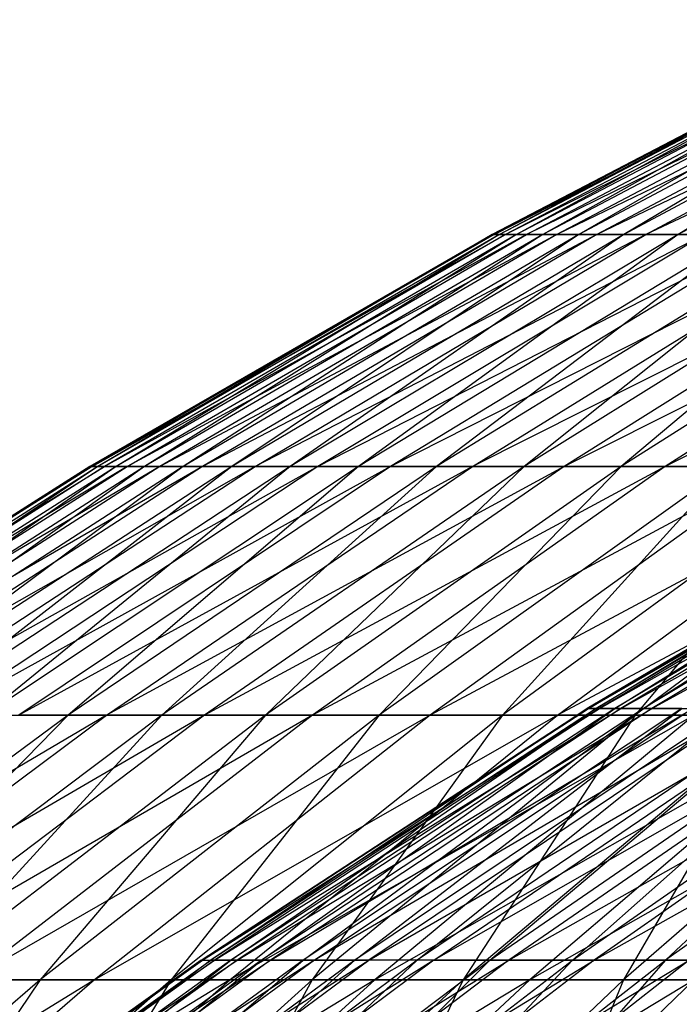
# Model space of a CAD drawing. Extents: x -125 to 125, y -143 to 0.
# Tile 236 of 256: x -31.45 to -27.88, y -34.46 to -29.13. Entities that reach past the tile are written whole.
import ezdxf

# ---------------------------------------------------------------- set-up
doc = ezdxf.new("R2010")
doc.units = 0
doc.header["$LTSCALE"] = 25.4
doc.layers.get('0').update_dxf_attribs({"linetype": 'CONTINUOUS'})

# ---------------------------------------------------------------- blocks, each defined once
blk = doc.blocks.new('NL2500027000_STL_3')
at = {"color": 0}
for p, q in [((-26.6639, -29.1279, 0.3243), (-28.8913, -30.2918, 0.3514)), ((-26.6639, -29.1279, 0.3243), (-28.8913, -30.2918, 0.3514)), ((-26.6539, -29.1279, -0.8001), (-28.8913, -30.2918, 0.3514)), ((-26.6539, -29.1279, -0.8001), (-28.8913, -30.2918, 0.3514)), ((-28.8804, -30.2918, -0.8669), (-26.5964, -29.1279, -1.923)), ((-26.6539, -29.1279, -0.8001), (-28.8804, -30.2918, -0.8669)), ((-26.6539, -29.1279, -0.8001), (-28.8804, -30.2918, -0.8669)), ((-28.8804, -30.2918, -0.8669), (-26.5964, -29.1279, -1.923)), ((-26.6265, -29.1279, 1.4481), (-28.8508, -30.2918, 1.569)), ((-26.6265, -29.1279, 1.4481), (-28.8508, -30.2918, 1.569)), ((-26.6639, -29.1279, 0.3243), (-28.8508, -30.2918, 1.569)), ((-26.6639, -29.1279, 0.3243), (-28.8508, -30.2918, 1.569)), ((-26.5964, -29.1279, -1.923), (-28.8182, -30.2918, -2.0836)), ((-26.4917, -29.1279, -3.0425), (-28.8182, -30.2918, -2.0836)), ((-26.5964, -29.1279, -1.923), (-28.8182, -30.2918, -2.0836)), ((-26.4917, -29.1279, -3.0425), (-28.8182, -30.2918, -2.0836)), ((-26.5418, -29.1279, 2.5692), (-28.759, -30.2918, 2.7839)), ((-26.5418, -29.1279, 2.5692), (-28.759, -30.2918, 2.7839)), ((-26.6265, -29.1279, 1.4481), (-28.759, -30.2918, 2.7839)), ((-26.6265, -29.1279, 1.4481), (-28.759, -30.2918, 2.7839)), ((-26.3399, -29.1279, -4.1566), (-28.7048, -30.2918, -3.2966)), ((-28.7048, -30.2918, -3.2966), (-26.4917, -29.1279, -3.0425)), ((-26.3399, -29.1279, -4.1566), (-28.7048, -30.2918, -3.2966)), ((-28.7048, -30.2918, -3.2966), (-26.4917, -29.1279, -3.0425)), ((-26.4099, -29.1279, 3.6859), (-28.6161, -30.2918, 3.9938)), ((-26.4099, -29.1279, 3.6859), (-28.6161, -30.2918, 3.9938)), ((-26.5418, -29.1279, 2.5692), (-28.6161, -30.2918, 3.9938)), ((-26.5418, -29.1279, 2.5692), (-28.6161, -30.2918, 3.9938)), ((-26.3399, -29.1279, -4.1566), (-28.5403, -30.2918, -4.5038)), ((-26.1413, -29.1279, -5.2633), (-28.5403, -30.2918, -4.5038)), ((-26.3399, -29.1279, -4.1566), (-28.5403, -30.2918, -4.5038)), ((-26.1413, -29.1279, -5.2633), (-28.5403, -30.2918, -4.5038)), ((-26.231, -29.1279, 4.7959), (-28.4223, -30.2918, 5.1966)), ((-26.231, -29.1279, 4.7959), (-28.4223, -30.2918, 5.1966)), ((-26.4099, -29.1279, 3.6859), (-28.4223, -30.2918, 5.1966)), ((-26.4099, -29.1279, 3.6859), (-28.4223, -30.2918, 5.1966)), ((-26.1413, -29.1279, -5.2633), (-28.325, -30.2918, -5.703)), ((-25.8962, -29.1279, -6.3606), (-28.325, -30.2918, -5.703)), ((-26.1413, -29.1279, -5.2633), (-28.325, -30.2918, -5.703)), ((-25.8962, -29.1279, -6.3606), (-28.325, -30.2918, -5.703)), ((-26.0055, -29.1279, 5.8975), (-28.1779, -30.2918, 6.3901)), ((-26.0055, -29.1279, 5.8975), (-28.1779, -30.2918, 6.3901)), ((-26.231, -29.1279, 4.7959), (-28.1779, -30.2918, 6.3901)), ((-26.231, -29.1279, 4.7959), (-28.1779, -30.2918, 6.3901)), ((-25.605, -29.1279, -7.4467), (-28.0594, -30.2918, -6.892)), ((-28.0594, -30.2918, -6.892), (-25.8962, -29.1279, -6.3606)), ((-25.605, -29.1279, -7.4467), (-28.0594, -30.2918, -6.892)), ((-28.0594, -30.2918, -6.892), (-25.8962, -29.1279, -6.3606)), ((-25.7338, -29.1279, 6.9886), (-27.8835, -30.2918, 7.5724)), ((-25.7338, -29.1279, 6.9886), (-27.8835, -30.2918, 7.5724)), ((-26.0055, -29.1279, 5.8975), (-27.8835, -30.2918, 7.5724)), ((-26.0055, -29.1279, 5.8975), (-27.8835, -30.2918, 7.5724)), ((-28.8913, -30.2918, 0.3514), (-31.068, -31.548, 0.3778)), ((-28.8913, -30.2918, 0.3514), (-31.068, -31.548, 0.3778)), ((-28.8804, -30.2918, -0.8669), (-31.068, -31.548, 0.3778)), ((-28.8804, -30.2918, -0.8669), (-31.068, -31.548, 0.3778)), ((-31.0563, -31.548, -0.9322), (-28.8182, -30.2918, -2.0836)), ((-28.8804, -30.2918, -0.8669), (-31.0563, -31.548, -0.9322)), ((-28.8804, -30.2918, -0.8669), (-31.0563, -31.548, -0.9322)), ((-31.0563, -31.548, -0.9322), (-28.8182, -30.2918, -2.0836)), ((-28.8508, -30.2918, 1.569), (-31.0245, -31.548, 1.6872)), ((-28.8508, -30.2918, 1.569), (-31.0245, -31.548, 1.6872)), ((-28.8913, -30.2918, 0.3514), (-31.0245, -31.548, 1.6872)), ((-28.8913, -30.2918, 0.3514), (-31.0245, -31.548, 1.6872)), ((-28.8182, -30.2918, -2.0836), (-30.9894, -31.548, -2.2406)), ((-28.7048, -30.2918, -3.2966), (-30.9894, -31.548, -2.2406)), ((-28.8182, -30.2918, -2.0836), (-30.9894, -31.548, -2.2406)), ((-28.7048, -30.2918, -3.2966), (-30.9894, -31.548, -2.2406)), ((-28.759, -30.2918, 2.7839), (-30.9257, -31.548, 2.9936)), ((-28.759, -30.2918, 2.7839), (-30.9257, -31.548, 2.9936)), ((-28.8508, -30.2918, 1.569), (-30.9257, -31.548, 2.9936)), ((-28.8508, -30.2918, 1.569), (-30.9257, -31.548, 2.9936)), ((-28.5403, -30.2918, -4.5038), (-30.8674, -31.548, -3.545)), ((-30.8674, -31.548, -3.545), (-28.7048, -30.2918, -3.2966)), ((-28.5403, -30.2918, -4.5038), (-30.8674, -31.548, -3.545)), ((-30.8674, -31.548, -3.545), (-28.7048, -30.2918, -3.2966)), ((-28.6161, -30.2918, 3.9938), (-30.7721, -31.548, 4.2947)), ((-28.6161, -30.2918, 3.9938), (-30.7721, -31.548, 4.2947)), ((-28.759, -30.2918, 2.7839), (-30.7721, -31.548, 4.2947)), ((-28.759, -30.2918, 2.7839), (-30.7721, -31.548, 4.2947)), ((-28.5403, -30.2918, -4.5038), (-30.6905, -31.548, -4.8431)), ((-28.325, -30.2918, -5.703), (-30.6905, -31.548, -4.8431)), ((-28.5403, -30.2918, -4.5038), (-30.6905, -31.548, -4.8431)), ((-28.325, -30.2918, -5.703), (-30.6905, -31.548, -4.8431)), ((-28.4223, -30.2918, 5.1966), (-30.5637, -31.548, 5.5881)), ((-28.4223, -30.2918, 5.1966), (-30.5637, -31.548, 5.5881)), ((-28.6161, -30.2918, 3.9938), (-30.5637, -31.548, 5.5881)), ((-28.6161, -30.2918, 3.9938), (-30.5637, -31.548, 5.5881)), ((-28.325, -30.2918, -5.703), (-30.4591, -31.548, -6.1326)), ((-28.0594, -30.2918, -6.892), (-30.4591, -31.548, -6.1326)), ((-28.325, -30.2918, -5.703), (-30.4591, -31.548, -6.1326)), ((-28.0594, -30.2918, -6.892), (-30.4591, -31.548, -6.1326)), ((-28.1779, -30.2918, 6.3901), (-30.3009, -31.548, 6.8716)), ((-28.1779, -30.2918, 6.3901), (-30.3009, -31.548, 6.8716)), ((-28.4223, -30.2918, 5.1966), (-30.3009, -31.548, 6.8716)), ((-28.4223, -30.2918, 5.1966), (-30.3009, -31.548, 6.8716)), ((-27.7439, -30.2918, -8.0687), (-30.1735, -31.548, -7.4112)), ((-30.1735, -31.548, -7.4112), (-28.0594, -30.2918, -6.892)), ((-27.7439, -30.2918, -8.0687), (-30.1735, -31.548, -7.4112)), ((-30.1735, -31.548, -7.4112), (-28.0594, -30.2918, -6.892)), ((-27.8835, -30.2918, 7.5724), (-29.9843, -31.548, 8.1429)), ((-27.8835, -30.2918, 7.5724), (-29.9843, -31.548, 8.1429)), ((-28.1779, -30.2918, 6.3901), (-29.9843, -31.548, 8.1429)), ((-28.1779, -30.2918, 6.3901), (-29.9843, -31.548, 8.1429)), ((-27.7439, -30.2918, -8.0687), (-29.8342, -31.548, -8.6767)), ((-27.3791, -30.2918, -9.2312), (-29.8342, -31.548, -8.6767)), ((-27.7439, -30.2918, -8.0687), (-29.8342, -31.548, -8.6767)), ((-27.3791, -30.2918, -9.2312), (-29.8342, -31.548, -8.6767)), ((-27.5395, -30.2918, 8.7411), (-29.6144, -31.548, 9.3997)), ((-27.5395, -30.2918, 8.7411), (-29.6144, -31.548, 9.3997)), ((-27.8835, -30.2918, 7.5724), (-29.6144, -31.548, 9.3997)), ((-27.8835, -30.2918, 7.5724), (-29.6144, -31.548, 9.3997)), ((-27.3791, -30.2918, -9.2312), (-29.4419, -31.548, -9.9266)), ((-26.9656, -30.2918, -10.3772), (-29.4419, -31.548, -9.9266)), ((-27.3791, -30.2918, -9.2312), (-29.4419, -31.548, -9.9266)), ((-26.9656, -30.2918, -10.3772), (-29.4419, -31.548, -9.9266)), ((-27.1465, -30.2918, 9.8943), (-29.1918, -31.548, 10.6397)), ((-27.1465, -30.2918, 9.8943), (-29.1918, -31.548, 10.6397)), ((-27.5395, -30.2918, 8.7411), (-29.1918, -31.548, 10.6397)), ((-27.5395, -30.2918, 8.7411), (-29.1918, -31.548, 10.6397)), ((-26.5042, -30.2918, -11.5047), (-28.9973, -31.548, -11.159)), ((-28.9973, -31.548, -11.159), (-26.9656, -30.2918, -10.3772)), ((-26.5042, -30.2918, -11.5047), (-28.9973, -31.548, -11.159)), ((-28.9973, -31.548, -11.159), (-26.9656, -30.2918, -10.3772)), ((-28.8913, -30.2918, 0.3514), (-28.8508, -30.2918, 1.569)), ((-28.8804, -30.2918, -0.8669), (-28.8913, -30.2918, 0.3514)), ((-28.8913, -30.2918, 0.3514), (-28.8508, -30.2918, 1.569)), ((-28.8804, -30.2918, -0.8669), (-28.8913, -30.2918, 0.3514)), ((-28.8182, -30.2918, -2.0836), (-28.8804, -30.2918, -0.8669)), ((-28.8182, -30.2918, -2.0836), (-28.8804, -30.2918, -0.8669)), ((-28.8508, -30.2918, 1.569), (-28.759, -30.2918, 2.7839)), ((-28.8508, -30.2918, 1.569), (-28.759, -30.2918, 2.7839)), ((-28.7048, -30.2918, -3.2966), (-28.8182, -30.2918, -2.0836)), ((-28.7048, -30.2918, -3.2966), (-28.8182, -30.2918, -2.0836)), ((-28.759, -30.2918, 2.7839), (-28.6161, -30.2918, 3.9938)), ((-28.759, -30.2918, 2.7839), (-28.6161, -30.2918, 3.9938)), ((-26.7053, -30.2918, 11.0299), (-28.7173, -31.548, 11.8609)), ((-26.7053, -30.2918, 11.0299), (-28.7173, -31.548, 11.8609)), ((-27.1465, -30.2918, 9.8943), (-28.7173, -31.548, 11.8609)), ((-27.1465, -30.2918, 9.8943), (-28.7173, -31.548, 11.8609)), ((-28.5403, -30.2918, -4.5038), (-28.7048, -30.2918, -3.2966)), ((-28.5403, -30.2918, -4.5038), (-28.7048, -30.2918, -3.2966)), ((-28.6161, -30.2918, 3.9938), (-28.4223, -30.2918, 5.1966)), ((-28.6161, -30.2918, 3.9938), (-28.4223, -30.2918, 5.1966)), ((-28.325, -30.2918, -5.703), (-28.5403, -30.2918, -4.5038)), ((-28.325, -30.2918, -5.703), (-28.5403, -30.2918, -4.5038)), ((-26.5042, -30.2918, -11.5047), (-28.501, -31.548, -12.3715)), ((-25.9956, -30.2918, -12.6118), (-28.501, -31.548, -12.3715)), ((-26.5042, -30.2918, -11.5047), (-28.501, -31.548, -12.3715)), ((-25.9956, -30.2918, -12.6118), (-28.501, -31.548, -12.3715)), ((-28.4223, -30.2918, 5.1966), (-28.1779, -30.2918, 6.3901)), ((-28.4223, -30.2918, 5.1966), (-28.1779, -30.2918, 6.3901)), ((-28.0594, -30.2918, -6.892), (-28.325, -30.2918, -5.703)), ((-28.0594, -30.2918, -6.892), (-28.325, -30.2918, -5.703)), ((-26.2166, -30.2918, 12.1459), (-28.1917, -31.548, 13.061)), ((-26.2166, -30.2918, 12.1459), (-28.1917, -31.548, 13.061)), ((-26.7053, -30.2918, 11.0299), (-28.1917, -31.548, 13.061)), ((-26.7053, -30.2918, 11.0299), (-28.1917, -31.548, 13.061)), ((-28.1779, -30.2918, 6.3901), (-27.8835, -30.2918, 7.5724)), ((-28.1779, -30.2918, 6.3901), (-27.8835, -30.2918, 7.5724)), ((-27.7439, -30.2918, -8.0687), (-28.0594, -30.2918, -6.892)), ((-27.7439, -30.2918, -8.0687), (-28.0594, -30.2918, -6.892)), ((-25.9956, -30.2918, -12.6118), (-27.9542, -31.548, -13.562)), ((-25.4409, -30.2918, -13.6965), (-27.9542, -31.548, -13.562)), ((-25.9956, -30.2918, -12.6118), (-27.9542, -31.548, -13.562)), ((-25.4409, -30.2918, -13.6965), (-27.9542, -31.548, -13.562)), ((-27.8835, -30.2918, 7.5724), (-27.5395, -30.2918, 8.7411)), ((-27.8835, -30.2918, 7.5724), (-27.5395, -30.2918, 8.7411)), ((-31.068, -31.548, 0.3778), (-33.1902, -32.8942, 0.4037)), ((-31.068, -31.548, 0.3778), (-33.1902, -32.8942, 0.4037)), ((-31.0563, -31.548, -0.9322), (-33.1902, -32.8942, 0.4037)), ((-31.0563, -31.548, -0.9322), (-33.1902, -32.8942, 0.4037)), ((-33.1777, -32.8942, -0.9959), (-30.9894, -31.548, -2.2406)), ((-31.0563, -31.548, -0.9322), (-33.1777, -32.8942, -0.9959)), ((-31.0563, -31.548, -0.9322), (-33.1777, -32.8942, -0.9959)), ((-33.1777, -32.8942, -0.9959), (-30.9894, -31.548, -2.2406)), ((-31.0245, -31.548, 1.6872), (-33.1437, -32.8942, 1.8025)), ((-31.0245, -31.548, 1.6872), (-33.1437, -32.8942, 1.8025)), ((-31.068, -31.548, 0.3778), (-33.1437, -32.8942, 1.8025)), ((-31.068, -31.548, 0.3778), (-33.1437, -32.8942, 1.8025)), ((-30.9894, -31.548, -2.2406), (-33.1062, -32.8942, -2.3937)), ((-30.8674, -31.548, -3.545), (-33.1062, -32.8942, -2.3937)), ((-30.9894, -31.548, -2.2406), (-33.1062, -32.8942, -2.3937)), ((-30.8674, -31.548, -3.545), (-33.1062, -32.8942, -2.3937)), ((-30.9257, -31.548, 2.9936), (-33.0382, -32.8942, 3.1981)), ((-30.9257, -31.548, 2.9936), (-33.0382, -32.8942, 3.1981)), ((-31.0245, -31.548, 1.6872), (-33.0382, -32.8942, 3.1981)), ((-31.0245, -31.548, 1.6872), (-33.0382, -32.8942, 3.1981)), ((-30.6905, -31.548, -4.8431), (-32.9759, -32.8942, -3.7872)), ((-32.9759, -32.8942, -3.7872), (-30.8674, -31.548, -3.545)), ((-30.6905, -31.548, -4.8431), (-32.9759, -32.8942, -3.7872)), ((-32.9759, -32.8942, -3.7872), (-30.8674, -31.548, -3.545)), ((-30.7721, -31.548, 4.2947), (-32.874, -32.8942, 4.588)), ((-30.7721, -31.548, 4.2947), (-32.874, -32.8942, 4.588)), ((-30.9257, -31.548, 2.9936), (-32.874, -32.8942, 4.588)), ((-30.9257, -31.548, 2.9936), (-32.874, -32.8942, 4.588)), ((-30.6905, -31.548, -4.8431), (-32.7869, -32.8942, -5.174)), ((-30.4591, -31.548, -6.1326), (-32.7869, -32.8942, -5.174)), ((-30.6905, -31.548, -4.8431), (-32.7869, -32.8942, -5.174)), ((-30.4591, -31.548, -6.1326), (-32.7869, -32.8942, -5.174)), ((-30.5637, -31.548, 5.5881), (-32.6514, -32.8942, 5.9698)), ((-30.5637, -31.548, 5.5881), (-32.6514, -32.8942, 5.9698)), ((-30.7721, -31.548, 4.2947), (-32.6514, -32.8942, 5.9698)), ((-30.7721, -31.548, 4.2947), (-32.6514, -32.8942, 5.9698)), ((-30.4591, -31.548, -6.1326), (-32.5397, -32.8942, -6.5515)), ((-30.1735, -31.548, -7.4112), (-32.5397, -32.8942, -6.5515)), ((-30.4591, -31.548, -6.1326), (-32.5397, -32.8942, -6.5515)), ((-30.1735, -31.548, -7.4112), (-32.5397, -32.8942, -6.5515)), ((-30.3009, -31.548, 6.8716), (-32.3707, -32.8942, 7.341)), ((-30.3009, -31.548, 6.8716), (-32.3707, -32.8942, 7.341)), ((-30.5637, -31.548, 5.5881), (-32.3707, -32.8942, 7.341)), ((-30.5637, -31.548, 5.5881), (-32.3707, -32.8942, 7.341)), ((-29.8342, -31.548, -8.6767), (-32.2345, -32.8942, -7.9175)), ((-32.2345, -32.8942, -7.9175), (-30.1735, -31.548, -7.4112)), ((-29.8342, -31.548, -8.6767), (-32.2345, -32.8942, -7.9175)), ((-32.2345, -32.8942, -7.9175), (-30.1735, -31.548, -7.4112)), ((-29.9843, -31.548, 8.1429), (-32.0325, -32.8942, 8.6991)), ((-29.9843, -31.548, 8.1429), (-32.0325, -32.8942, 8.6991)), ((-30.3009, -31.548, 6.8716), (-32.0325, -32.8942, 8.6991)), ((-30.3009, -31.548, 6.8716), (-32.0325, -32.8942, 8.6991)), ((-29.8342, -31.548, -8.6767), (-31.8721, -32.8942, -9.2693)), ((-29.4419, -31.548, -9.9266), (-31.8721, -32.8942, -9.2693)), ((-29.8342, -31.548, -8.6767), (-31.8721, -32.8942, -9.2693)), ((-29.4419, -31.548, -9.9266), (-31.8721, -32.8942, -9.2693)), ((-29.6144, -31.548, 9.3997), (-31.6373, -32.8942, 10.0417)), ((-29.6144, -31.548, 9.3997), (-31.6373, -32.8942, 10.0417)), ((-29.9843, -31.548, 8.1429), (-31.6373, -32.8942, 10.0417)), ((-29.9843, -31.548, 8.1429), (-31.6373, -32.8942, 10.0417)), ((-29.4419, -31.548, -9.9266), (-31.453, -32.8942, -10.6047)), ((-28.9973, -31.548, -11.159), (-31.453, -32.8942, -10.6047)), ((-29.4419, -31.548, -9.9266), (-31.453, -32.8942, -10.6047)), ((-28.9973, -31.548, -11.159), (-31.453, -32.8942, -10.6047)), ((-29.1918, -31.548, 10.6397), (-31.1858, -32.8942, 11.3665)), ((-29.1918, -31.548, 10.6397), (-31.1858, -32.8942, 11.3665)), ((-29.6144, -31.548, 9.3997), (-31.1858, -32.8942, 11.3665)), ((-29.6144, -31.548, 9.3997), (-31.1858, -32.8942, 11.3665)), ((-31.068, -31.548, 0.3778), (-31.0245, -31.548, 1.6872)), ((-31.0563, -31.548, -0.9322), (-31.068, -31.548, 0.3778)), ((-31.068, -31.548, 0.3778), (-31.0245, -31.548, 1.6872)), ((-31.0563, -31.548, -0.9322), (-31.068, -31.548, 0.3778)), ((-30.9894, -31.548, -2.2406), (-31.0563, -31.548, -0.9322)), ((-30.9894, -31.548, -2.2406), (-31.0563, -31.548, -0.9322)), ((-31.0245, -31.548, 1.6872), (-30.9257, -31.548, 2.9936)), ((-31.0245, -31.548, 1.6872), (-30.9257, -31.548, 2.9936)), ((-30.8674, -31.548, -3.545), (-30.9894, -31.548, -2.2406)), ((-30.8674, -31.548, -3.545), (-30.9894, -31.548, -2.2406)), ((-28.501, -31.548, -12.3715), (-30.978, -32.8942, -11.9212)), ((-30.978, -32.8942, -11.9212), (-28.9973, -31.548, -11.159)), ((-28.501, -31.548, -12.3715), (-30.978, -32.8942, -11.9212)), ((-30.978, -32.8942, -11.9212), (-28.9973, -31.548, -11.159)), ((-30.9257, -31.548, 2.9936), (-30.7721, -31.548, 4.2947)), ((-30.9257, -31.548, 2.9936), (-30.7721, -31.548, 4.2947)), ((-30.6905, -31.548, -4.8431), (-30.8674, -31.548, -3.545)), ((-30.6905, -31.548, -4.8431), (-30.8674, -31.548, -3.545)), ((-30.7721, -31.548, 4.2947), (-30.5637, -31.548, 5.5881)), ((-30.7721, -31.548, 4.2947), (-30.5637, -31.548, 5.5881)), ((-30.4591, -31.548, -6.1326), (-30.6905, -31.548, -4.8431)), ((-30.4591, -31.548, -6.1326), (-30.6905, -31.548, -4.8431)), ((-28.7173, -31.548, 11.8609), (-30.6789, -32.8942, 12.6711)), ((-28.7173, -31.548, 11.8609), (-30.6789, -32.8942, 12.6711)), ((-29.1918, -31.548, 10.6397), (-30.6789, -32.8942, 12.6711)), ((-29.1918, -31.548, 10.6397), (-30.6789, -32.8942, 12.6711)), ((-30.5637, -31.548, 5.5881), (-30.3009, -31.548, 6.8716)), ((-30.5637, -31.548, 5.5881), (-30.3009, -31.548, 6.8716)), ((-30.1735, -31.548, -7.4112), (-30.4591, -31.548, -6.1326)), ((-30.1735, -31.548, -7.4112), (-30.4591, -31.548, -6.1326)), ((-28.501, -31.548, -12.3715), (-30.4479, -32.8942, -13.2166)), ((-27.9542, -31.548, -13.562), (-30.4479, -32.8942, -13.2166)), ((-28.501, -31.548, -12.3715), (-30.4479, -32.8942, -13.2166)), ((-27.9542, -31.548, -13.562), (-30.4479, -32.8942, -13.2166)), ((-30.3009, -31.548, 6.8716), (-29.9843, -31.548, 8.1429)), ((-30.3009, -31.548, 6.8716), (-29.9843, -31.548, 8.1429)), ((-29.8342, -31.548, -8.6767), (-30.1735, -31.548, -7.4112)), ((-29.8342, -31.548, -8.6767), (-30.1735, -31.548, -7.4112)), ((-28.1917, -31.548, 13.061), (-30.1175, -32.8942, 13.9531)), ((-28.1917, -31.548, 13.061), (-30.1175, -32.8942, 13.9531)), ((-28.7173, -31.548, 11.8609), (-30.1175, -32.8942, 13.9531)), ((-28.7173, -31.548, 11.8609), (-30.1175, -32.8942, 13.9531)), ((-29.9843, -31.548, 8.1429), (-29.6144, -31.548, 9.3997)), ((-29.9843, -31.548, 8.1429), (-29.6144, -31.548, 9.3997)), ((-27.9542, -31.548, -13.562), (-29.8637, -32.8942, -14.4884)), ((-27.3576, -31.548, -14.7284), (-29.8637, -32.8942, -14.4884)), ((-27.9542, -31.548, -13.562), (-29.8637, -32.8942, -14.4884)), ((-27.3576, -31.548, -14.7284), (-29.8637, -32.8942, -14.4884)), ((-29.4419, -31.548, -9.9266), (-29.8342, -31.548, -8.6767)), ((-29.4419, -31.548, -9.9266), (-29.8342, -31.548, -8.6767)), ((-29.6144, -31.548, 9.3997), (-29.1918, -31.548, 10.6397)), ((-29.6144, -31.548, 9.3997), (-29.1918, -31.548, 10.6397)), ((-27.6161, -31.548, 14.2378), (-29.5025, -32.8942, 15.2104)), ((-27.6161, -31.548, 14.2378), (-29.5025, -32.8942, 15.2104)), ((-28.1917, -31.548, 13.061), (-29.5025, -32.8942, 15.2104)), ((-28.1917, -31.548, 13.061), (-29.5025, -32.8942, 15.2104)), ((-28.9973, -31.548, -11.159), (-29.4419, -31.548, -9.9266)), ((-28.9973, -31.548, -11.159), (-29.4419, -31.548, -9.9266)), ((-27.3576, -31.548, -14.7284), (-29.2263, -32.8942, -15.7345)), ((-26.7124, -31.548, -15.8686), (-29.2263, -32.8942, -15.7345)), ((-27.3576, -31.548, -14.7284), (-29.2263, -32.8942, -15.7345)), ((-26.7124, -31.548, -15.8686), (-29.2263, -32.8942, -15.7345)), ((-29.1918, -31.548, 10.6397), (-28.7173, -31.548, 11.8609)), ((-29.1918, -31.548, 10.6397), (-28.7173, -31.548, 11.8609)), ((-28.501, -31.548, -12.3715), (-28.9973, -31.548, -11.159)), ((-28.501, -31.548, -12.3715), (-28.9973, -31.548, -11.159)), ((-26.9913, -31.548, 15.3894), (-28.835, -32.8942, 16.4406)), ((-26.9913, -31.548, 15.3894), (-28.835, -32.8942, 16.4406)), ((-27.6161, -31.548, 14.2378), (-28.835, -32.8942, 16.4406)), ((-27.6161, -31.548, 14.2378), (-28.835, -32.8942, 16.4406)), ((-28.7173, -31.548, 11.8609), (-28.1917, -31.548, 13.061)), ((-28.7173, -31.548, 11.8609), (-28.1917, -31.548, 13.061)), ((-26.0197, -31.548, -16.9806), (-28.537, -32.8942, -16.9526)), ((-28.537, -32.8942, -16.9526), (-26.7124, -31.548, -15.8686)), ((-26.0197, -31.548, -16.9806), (-28.537, -32.8942, -16.9526)), ((-28.537, -32.8942, -16.9526), (-26.7124, -31.548, -15.8686)), ((-27.9542, -31.548, -13.562), (-28.501, -31.548, -12.3715)), ((-27.9542, -31.548, -13.562), (-28.501, -31.548, -12.3715)), ((-28.1917, -31.548, 13.061), (-27.6161, -31.548, 14.2378)), ((-28.1917, -31.548, 13.061), (-27.6161, -31.548, 14.2378)), ((-26.3186, -31.548, 16.5136), (-28.1163, -32.8942, 17.6416)), ((-26.3186, -31.548, 16.5136), (-28.1163, -32.8942, 17.6416)), ((-26.9913, -31.548, 15.3894), (-28.1163, -32.8942, 17.6416)), ((-26.9913, -31.548, 15.3894), (-28.1163, -32.8942, 17.6416)), ((-27.3576, -31.548, -14.7284), (-27.9542, -31.548, -13.562)), ((-27.3576, -31.548, -14.7284), (-27.9542, -31.548, -13.562)), ((-26.2253, -31.5853, -0.7103), (-28.3761, -32.8588, 0.4698)), ((-26.2313, -31.5853, 0.4343), (-28.3761, -32.8588, 0.4698)), ((-26.2253, -31.5853, -0.7103), (-28.3761, -32.8588, 0.4698)), ((-26.2313, -31.5853, 0.4343), (-28.3761, -32.8588, 0.4698)), ((-28.3696, -32.8588, -0.7684), (-26.2253, -31.5853, -0.7103)), ((-28.3696, -32.8588, -0.7684), (-26.2253, -31.5853, -0.7103)), ((-28.3696, -32.8588, -0.7684), (-26.1694, -31.5853, -1.8536)), ((-28.3696, -32.8588, -0.7684), (-26.1694, -31.5853, -1.8536)), ((-26.1874, -31.5853, 1.5781), (-28.3286, -32.8588, 1.7071)), ((-28.3286, -32.8588, 1.7071), (-26.2313, -31.5853, 0.4343)), ((-26.1874, -31.5853, 1.5781), (-28.3286, -32.8588, 1.7071)), ((-28.3286, -32.8588, 1.7071), (-26.2313, -31.5853, 0.4343)), ((-26.1694, -31.5853, -1.8536), (-28.3091, -32.8588, -2.0052)), ((-28.3091, -32.8588, -2.0052), (-26.0636, -31.5853, -2.9933)), ((-26.1694, -31.5853, -1.8536), (-28.3091, -32.8588, -2.0052)), ((-28.3091, -32.8588, -2.0052), (-26.0636, -31.5853, -2.9933)), ((-26.0937, -31.5853, 2.7188), (-28.2272, -32.8588, 2.9411)), ((-28.2272, -32.8588, 2.9411), (-26.1874, -31.5853, 1.5781)), ((-26.0937, -31.5853, 2.7188), (-28.2272, -32.8588, 2.9411)), ((-28.2272, -32.8588, 2.9411), (-26.1874, -31.5853, 1.5781)), ((-26.0636, -31.5853, -2.9933), (-28.1947, -32.8588, -3.2381)), ((-28.1947, -32.8588, -3.2381), (-25.9082, -31.5853, -4.1274)), ((-26.0636, -31.5853, -2.9933), (-28.1947, -32.8588, -3.2381)), ((-28.1947, -32.8588, -3.2381), (-25.9082, -31.5853, -4.1274)), ((-25.9502, -31.5853, 3.8544), (-28.072, -32.8588, 4.1696)), ((-28.072, -32.8588, 4.1696), (-26.0937, -31.5853, 2.7188)), ((-25.9502, -31.5853, 3.8544), (-28.072, -32.8588, 4.1696)), ((-28.072, -32.8588, 4.1696), (-26.0937, -31.5853, 2.7188)), ((-25.9082, -31.5853, -4.1274), (-28.0266, -32.8588, -4.4648)), ((-28.0266, -32.8588, -4.4648), (-25.7035, -31.5853, -5.2535)), ((-25.9082, -31.5853, -4.1274), (-28.0266, -32.8588, -4.4648)), ((-28.0266, -32.8588, -4.4648), (-25.7035, -31.5853, -5.2535)), ((-30.978, -32.8942, -11.9212), (-33.4089, -34.3282, -11.2642)), ((-30.978, -32.8942, -11.9212), (-33.4089, -34.3282, -11.2642)), ((-31.1858, -32.8942, 11.3665), (-33.1251, -34.3282, 12.0733)), ((-31.1858, -32.8942, 11.3665), (-33.1251, -34.3282, 12.0733)), ((-30.4479, -32.8942, -13.2166), (-32.9044, -34.3282, -12.6626)), ((-32.9044, -34.3282, -12.6626), (-30.978, -32.8942, -11.9212)), ((-30.4479, -32.8942, -13.2166), (-32.9044, -34.3282, -12.6626)), ((-32.9044, -34.3282, -12.6626), (-30.978, -32.8942, -11.9212)), ((-30.6789, -32.8942, 12.6711), (-32.5867, -34.3282, 13.4591)), ((-30.6789, -32.8942, 12.6711), (-32.5867, -34.3282, 13.4591)), ((-31.1858, -32.8942, 11.3665), (-32.5867, -34.3282, 13.4591)), ((-31.1858, -32.8942, 11.3665), (-32.5867, -34.3282, 13.4591)), ((-30.4479, -32.8942, -13.2166), (-32.3413, -34.3282, -14.0384)), ((-29.8637, -32.8942, -14.4884), (-32.3413, -34.3282, -14.0384)), ((-30.4479, -32.8942, -13.2166), (-32.3413, -34.3282, -14.0384)), ((-29.8637, -32.8942, -14.4884), (-32.3413, -34.3282, -14.0384)), ((-30.1175, -32.8942, 13.9531), (-31.9903, -34.3282, 14.8208)), ((-30.1175, -32.8942, 13.9531), (-31.9903, -34.3282, 14.8208)), ((-30.6789, -32.8942, 12.6711), (-31.9903, -34.3282, 14.8208)), ((-30.6789, -32.8942, 12.6711), (-31.9903, -34.3282, 14.8208)), ((-29.8637, -32.8942, -14.4884), (-31.7208, -34.3282, -15.3894)), ((-29.2263, -32.8942, -15.7345), (-31.7208, -34.3282, -15.3894)), ((-29.8637, -32.8942, -14.4884), (-31.7208, -34.3282, -15.3894)), ((-29.2263, -32.8942, -15.7345), (-31.7208, -34.3282, -15.3894)), ((-31.6373, -32.8942, 10.0417), (-31.1858, -32.8942, 11.3665)), ((-31.6373, -32.8942, 10.0417), (-31.1858, -32.8942, 11.3665)), ((-30.978, -32.8942, -11.9212), (-31.453, -32.8942, -10.6047)), ((-30.978, -32.8942, -11.9212), (-31.453, -32.8942, -10.6047)), ((-29.5025, -32.8942, 15.2104), (-31.3371, -34.3282, 16.1563)), ((-29.5025, -32.8942, 15.2104), (-31.3371, -34.3282, 16.1563)), ((-30.1175, -32.8942, 13.9531), (-31.3371, -34.3282, 16.1563)), ((-30.1175, -32.8942, 13.9531), (-31.3371, -34.3282, 16.1563)), ((-31.1858, -32.8942, 11.3665), (-30.6789, -32.8942, 12.6711)), ((-31.1858, -32.8942, 11.3665), (-30.6789, -32.8942, 12.6711)), ((-29.2263, -32.8942, -15.7345), (-31.0438, -34.3282, -16.7129)), ((-28.537, -32.8942, -16.9526), (-31.0438, -34.3282, -16.7129)), ((-29.2263, -32.8942, -15.7345), (-31.0438, -34.3282, -16.7129)), ((-28.537, -32.8942, -16.9526), (-31.0438, -34.3282, -16.7129)), ((-30.4479, -32.8942, -13.2166), (-30.978, -32.8942, -11.9212)), ((-30.4479, -32.8942, -13.2166), (-30.978, -32.8942, -11.9212)), ((-30.6789, -32.8942, 12.6711), (-30.1175, -32.8942, 13.9531)), ((-30.6789, -32.8942, 12.6711), (-30.1175, -32.8942, 13.9531)), ((-28.835, -32.8942, 16.4406), (-30.6282, -34.3282, 17.463)), ((-28.835, -32.8942, 16.4406), (-30.6282, -34.3282, 17.463)), ((-29.5025, -32.8942, 15.2104), (-30.6282, -34.3282, 17.463)), ((-29.5025, -32.8942, 15.2104), (-30.6282, -34.3282, 17.463)), ((-30.4652, -34.2219, 0.5044), (-28.3761, -32.8588, 0.4698)), ((-30.4652, -34.2219, 0.5044), (-28.3761, -32.8588, 0.4698)), ((-30.4652, -34.2219, 0.5044), (-28.3696, -32.8588, -0.7684)), ((-30.4652, -34.2219, 0.5044), (-28.3696, -32.8588, -0.7684)), ((-28.3696, -32.8588, -0.7684), (-30.4582, -34.2219, -0.825)), ((-30.4582, -34.2219, -0.825), (-28.3091, -32.8588, -2.0052)), ((-28.3696, -32.8588, -0.7684), (-30.4582, -34.2219, -0.825)), ((-30.4582, -34.2219, -0.825), (-28.3091, -32.8588, -2.0052)), ((-29.8637, -32.8942, -14.4884), (-30.4479, -32.8942, -13.2166)), ((-29.8637, -32.8942, -14.4884), (-30.4479, -32.8942, -13.2166)), ((-28.3761, -32.8588, 0.4698), (-30.4142, -34.2219, 1.8328)), ((-28.3286, -32.8588, 1.7071), (-30.4142, -34.2219, 1.8328)), ((-28.3761, -32.8588, 0.4698), (-30.4142, -34.2219, 1.8328)), ((-28.3286, -32.8588, 1.7071), (-30.4142, -34.2219, 1.8328)), ((-28.3091, -32.8588, -2.0052), (-30.3932, -34.2219, -2.1528)), ((-30.3932, -34.2219, -2.1528), (-28.1947, -32.8588, -3.2381)), ((-28.3091, -32.8588, -2.0052), (-30.3932, -34.2219, -2.1528)), ((-30.3932, -34.2219, -2.1528), (-28.1947, -32.8588, -3.2381)), ((-27.797, -32.8942, -18.1405), (-30.3116, -34.3282, -18.0068)), ((-30.3116, -34.3282, -18.0068), (-28.537, -32.8942, -16.9526)), ((-27.797, -32.8942, -18.1405), (-30.3116, -34.3282, -18.0068)), ((-30.3116, -34.3282, -18.0068), (-28.537, -32.8942, -16.9526)), ((-28.2272, -32.8588, 2.9411), (-30.3053, -34.2219, 3.1577)), ((-30.3053, -34.2219, 3.1577), (-28.3286, -32.8588, 1.7071)), ((-28.2272, -32.8588, 2.9411), (-30.3053, -34.2219, 3.1577)), ((-30.3053, -34.2219, 3.1577), (-28.3286, -32.8588, 1.7071)), ((-28.1947, -32.8588, -3.2381), (-30.2704, -34.2219, -3.4765)), ((-30.2704, -34.2219, -3.4765), (-28.0266, -32.8588, -4.4648)), ((-28.1947, -32.8588, -3.2381), (-30.2704, -34.2219, -3.4765)), ((-30.2704, -34.2219, -3.4765), (-28.0266, -32.8588, -4.4648)), ((-28.072, -32.8588, 4.1696), (-30.1387, -34.2219, 4.4765)), ((-30.1387, -34.2219, 4.4765), (-28.2272, -32.8588, 2.9411)), ((-28.072, -32.8588, 4.1696), (-30.1387, -34.2219, 4.4765)), ((-30.1387, -34.2219, 4.4765), (-28.2272, -32.8588, 2.9411)), ((-30.1175, -32.8942, 13.9531), (-29.5025, -32.8942, 15.2104)), ((-30.1175, -32.8942, 13.9531), (-29.5025, -32.8942, 15.2104)), ((-28.0266, -32.8588, -4.4648), (-30.0899, -34.2219, -4.7935)), ((-30.0899, -34.2219, -4.7935), (-27.8052, -32.8588, -5.6831)), ((-28.0266, -32.8588, -4.4648), (-30.0899, -34.2219, -4.7935)), ((-30.0899, -34.2219, -4.7935), (-27.8052, -32.8588, -5.6831)), ((-27.8634, -32.8588, 5.3901), (-29.9148, -34.2219, 5.7869)), ((-29.9148, -34.2219, 5.7869), (-28.072, -32.8588, 4.1696)), ((-27.8634, -32.8588, 5.3901), (-29.9148, -34.2219, 5.7869)), ((-29.9148, -34.2219, 5.7869), (-28.072, -32.8588, 4.1696)), ((-28.1163, -32.8942, 17.6416), (-29.8647, -34.3282, 18.7386)), ((-28.1163, -32.8942, 17.6416), (-29.8647, -34.3282, 18.7386)), ((-28.835, -32.8942, 16.4406), (-29.8647, -34.3282, 18.7386)), ((-28.835, -32.8942, 16.4406), (-29.8647, -34.3282, 18.7386)), ((-29.2263, -32.8942, -15.7345), (-29.8637, -32.8942, -14.4884)), ((-29.2263, -32.8942, -15.7345), (-29.8637, -32.8942, -14.4884)), ((-27.5308, -32.8588, -6.8905), (-29.8522, -34.2219, -6.1015)), ((-27.8052, -32.8588, -5.6831), (-29.8522, -34.2219, -6.1015)), ((-27.5308, -32.8588, -6.8905), (-29.8522, -34.2219, -6.1015)), ((-27.8052, -32.8588, -5.6831), (-29.8522, -34.2219, -6.1015)), ((-27.6018, -32.8588, 6.6004), (-29.6339, -34.2219, 7.0863)), ((-29.6339, -34.2219, 7.0863), (-27.8634, -32.8588, 5.3901)), ((-27.6018, -32.8588, 6.6004), (-29.6339, -34.2219, 7.0863)), ((-29.6339, -34.2219, 7.0863), (-27.8634, -32.8588, 5.3901)), ((-27.5308, -32.8588, -6.8905), (-29.5576, -34.2219, -7.3978)), ((-29.5576, -34.2219, -7.3978), (-27.2041, -32.8588, -8.0848)), ((-27.5308, -32.8588, -6.8905), (-29.5576, -34.2219, -7.3978)), ((-29.5576, -34.2219, -7.3978), (-27.2041, -32.8588, -8.0848)), ((-27.797, -32.8942, -18.1405), (-29.5256, -34.3282, -19.2686)), ((-27.0076, -32.8942, -19.2962), (-29.5256, -34.3282, -19.2686)), ((-27.797, -32.8942, -18.1405), (-29.5256, -34.3282, -19.2686)), ((-27.0076, -32.8942, -19.2962), (-29.5256, -34.3282, -19.2686)), ((-29.5025, -32.8942, 15.2104), (-28.835, -32.8942, 16.4406)), ((-29.5025, -32.8942, 15.2104), (-28.835, -32.8942, 16.4406)), ((-27.2876, -32.8588, 7.7981), (-29.2966, -34.2219, 8.3721)), ((-29.2966, -34.2219, 8.3721), (-27.6018, -32.8588, 6.6004)), ((-29.2966, -34.2219, 8.3721), (-27.6018, -32.8588, 6.6004)), ((-27.2876, -32.8588, 7.7981), (-29.2966, -34.2219, 8.3721)), ((-28.537, -32.8942, -16.9526), (-29.2263, -32.8942, -15.7345)), ((-28.537, -32.8942, -16.9526), (-29.2263, -32.8942, -15.7345)), ((-26.8255, -32.8588, -9.2638), (-29.2068, -34.2219, -8.68)), ((-29.2068, -34.2219, -8.68), (-27.2041, -32.8588, -8.0848)), ((-29.2068, -34.2219, -8.68), (-27.2041, -32.8588, -8.0848)), ((-26.8255, -32.8588, -9.2638), (-29.2068, -34.2219, -8.68)), ((-27.3476, -32.8942, 18.8112), (-29.0482, -34.3282, 19.9809)), ((-27.3476, -32.8942, 18.8112), (-29.0482, -34.3282, 19.9809)), ((-28.1163, -32.8942, 17.6416), (-29.0482, -34.3282, 19.9809)), ((-28.1163, -32.8942, 17.6416), (-29.0482, -34.3282, 19.9809)), ((-28.9035, -34.2219, 9.6421), (-26.9215, -32.8588, 8.9809)), ((-28.9035, -34.2219, 9.6421), (-26.9215, -32.8588, 8.9809)), ((-28.9035, -34.2219, 9.6421), (-27.2876, -32.8588, 7.7981)), ((-28.9035, -34.2219, 9.6421), (-27.2876, -32.8588, 7.7981)), ((-28.835, -32.8942, 16.4406), (-28.1163, -32.8942, 17.6416)), ((-28.835, -32.8942, 16.4406), (-28.1163, -32.8942, 17.6416)), ((-26.8255, -32.8588, -9.2638), (-28.8004, -34.2219, -9.9458)), ((-28.8004, -34.2219, -9.9458), (-26.3959, -32.8588, -10.4251)), ((-26.8255, -32.8588, -9.2638), (-28.8004, -34.2219, -9.9458)), ((-28.8004, -34.2219, -9.9458), (-26.3959, -32.8588, -10.4251)), ((-27.0076, -32.8942, -19.2962), (-28.687, -34.3282, -20.4961)), ((-26.1701, -32.8942, -20.4176), (-28.687, -34.3282, -20.4961)), ((-27.0076, -32.8942, -19.2962), (-28.687, -34.3282, -20.4961)), ((-26.1701, -32.8942, -20.4176), (-28.687, -34.3282, -20.4961)), ((-27.797, -32.8942, -18.1405), (-28.537, -32.8942, -16.9526)), ((-27.797, -32.8942, -18.1405), (-28.537, -32.8942, -16.9526)), ((-28.4554, -34.2219, 10.8936), (-26.5042, -32.8588, 10.1467)), ((-28.4554, -34.2219, 10.8936), (-26.5042, -32.8588, 10.1467)), ((-28.4554, -34.2219, 10.8936), (-26.9215, -32.8588, 8.9809)), ((-28.4554, -34.2219, 10.8936), (-26.9215, -32.8588, 8.9809)), ((-28.3696, -32.8588, -0.7684), (-28.3761, -32.8588, 0.4698)), ((-28.3696, -32.8588, -0.7684), (-28.3761, -32.8588, 0.4698)), ((-28.3286, -32.8588, 1.7071), (-28.3761, -32.8588, 0.4698)), ((-28.3286, -32.8588, 1.7071), (-28.3761, -32.8588, 0.4698)), ((-28.3696, -32.8588, -0.7684), (-28.3091, -32.8588, -2.0052)), ((-28.3696, -32.8588, -0.7684), (-28.3091, -32.8588, -2.0052)), ((-26.3959, -32.8588, -10.4251), (-28.3392, -34.2219, -11.1925)), ((-28.3392, -34.2219, -11.1925), (-25.916, -32.8588, -11.5665)), ((-26.3959, -32.8588, -10.4251), (-28.3392, -34.2219, -11.1925)), ((-28.3392, -34.2219, -11.1925), (-25.916, -32.8588, -11.5665)), ((-28.2272, -32.8588, 2.9411), (-28.3286, -32.8588, 1.7071)), ((-28.2272, -32.8588, 2.9411), (-28.3286, -32.8588, 1.7071)), ((-28.3091, -32.8588, -2.0052), (-28.1947, -32.8588, -3.2381)), ((-28.3091, -32.8588, -2.0052), (-28.1947, -32.8588, -3.2381)), ((-28.072, -32.8588, 4.1696), (-28.2272, -32.8588, 2.9411)), ((-28.072, -32.8588, 4.1696), (-28.2272, -32.8588, 2.9411)), ((-28.1947, -32.8588, -3.2381), (-28.0266, -32.8588, -4.4648)), ((-28.1947, -32.8588, -3.2381), (-28.0266, -32.8588, -4.4648)), ((-26.5303, -32.8942, 19.9473), (-28.1801, -34.3282, 21.1878)), ((-26.5303, -32.8942, 19.9473), (-28.1801, -34.3282, 21.1878)), ((-27.3476, -32.8942, 18.8112), (-28.1801, -34.3282, 21.1878)), ((-27.3476, -32.8942, 18.8112), (-28.1801, -34.3282, 21.1878)), ((-28.1163, -32.8942, 17.6416), (-27.3476, -32.8942, 18.8112)), ((-28.1163, -32.8942, 17.6416), (-27.3476, -32.8942, 18.8112)), ((-27.8634, -32.8588, 5.3901), (-28.072, -32.8588, 4.1696)), ((-27.8634, -32.8588, 5.3901), (-28.072, -32.8588, 4.1696)), ((-28.0266, -32.8588, -4.4648), (-27.8052, -32.8588, -5.6831)), ((-28.0266, -32.8588, -4.4648), (-27.8052, -32.8588, -5.6831)), ((-26.5042, -32.8588, 10.1467), (-27.9531, -34.2219, 12.1245)), ((-26.0363, -32.8588, 11.2931), (-27.9531, -34.2219, 12.1245)), ((-26.5042, -32.8588, 10.1467), (-27.9531, -34.2219, 12.1245)), ((-26.0363, -32.8588, 11.2931), (-27.9531, -34.2219, 12.1245)), ((-30.4652, -34.2219, 0.5044), (-32.4947, -35.672, 0.538)), ((-32.4947, -35.672, 0.538), (-30.4582, -34.2219, -0.825)), ((-30.4652, -34.2219, 0.5044), (-32.4947, -35.672, 0.538)), ((-32.4947, -35.672, 0.538), (-30.4582, -34.2219, -0.825)), ((-30.4582, -34.2219, -0.825), (-32.4873, -35.672, -0.88)), ((-32.4873, -35.672, -0.88), (-30.3932, -34.2219, -2.1528)), ((-30.4582, -34.2219, -0.825), (-32.4873, -35.672, -0.88)), ((-32.4873, -35.672, -0.88), (-30.3932, -34.2219, -2.1528)), ((-32.4403, -35.672, 1.9549), (-30.4142, -34.2219, 1.8328)), ((-32.4403, -35.672, 1.9549), (-30.4142, -34.2219, 1.8328)), ((-32.4403, -35.672, 1.9549), (-30.4652, -34.2219, 0.5044)), ((-32.4403, -35.672, 1.9549), (-30.4652, -34.2219, 0.5044)), ((-30.3932, -34.2219, -2.1528), (-32.418, -35.672, -2.2962)), ((-32.418, -35.672, -2.2962), (-30.2704, -34.2219, -3.4765)), ((-30.3932, -34.2219, -2.1528), (-32.418, -35.672, -2.2962)), ((-32.418, -35.672, -2.2962), (-30.2704, -34.2219, -3.4765)), ((-30.4142, -34.2219, 1.8328), (-32.3242, -35.672, 3.368)), ((-30.3053, -34.2219, 3.1577), (-32.3242, -35.672, 3.368)), ((-30.4142, -34.2219, 1.8328), (-32.3242, -35.672, 3.368)), ((-30.3053, -34.2219, 3.1577), (-32.3242, -35.672, 3.368)), ((-30.2704, -34.2219, -3.4765), (-32.287, -35.672, -3.7081)), ((-32.287, -35.672, -3.7081), (-30.0899, -34.2219, -4.7935)), ((-30.2704, -34.2219, -3.4765), (-32.287, -35.672, -3.7081)), ((-32.287, -35.672, -3.7081), (-30.0899, -34.2219, -4.7935)), ((-30.1387, -34.2219, 4.4765), (-32.1465, -35.672, 4.7748)), ((-32.1465, -35.672, 4.7748), (-30.3053, -34.2219, 3.1577)), ((-30.1387, -34.2219, 4.4765), (-32.1465, -35.672, 4.7748)), ((-32.1465, -35.672, 4.7748), (-30.3053, -34.2219, 3.1577)), ((-29.8522, -34.2219, -6.1015), (-32.0945, -35.672, -5.1129)), ((-30.0899, -34.2219, -4.7935), (-32.0945, -35.672, -5.1129)), ((-29.8522, -34.2219, -6.1015), (-32.0945, -35.672, -5.1129)), ((-30.0899, -34.2219, -4.7935), (-32.0945, -35.672, -5.1129)), ((-29.9148, -34.2219, 5.7869), (-31.9077, -35.672, 6.1724)), ((-31.9077, -35.672, 6.1724), (-30.1387, -34.2219, 4.4765)), ((-29.9148, -34.2219, 5.7869), (-31.9077, -35.672, 6.1724)), ((-31.9077, -35.672, 6.1724), (-30.1387, -34.2219, 4.4765)), ((-29.8522, -34.2219, -6.1015), (-31.8409, -35.672, -6.5079)), ((-31.8409, -35.672, -6.5079), (-29.5576, -34.2219, -7.3978)), ((-29.8522, -34.2219, -6.1015), (-31.8409, -35.672, -6.5079)), ((-31.8409, -35.672, -6.5079), (-29.5576, -34.2219, -7.3978)), ((-29.6339, -34.2219, 7.0863), (-31.608, -35.672, 7.5584)), ((-31.608, -35.672, 7.5584), (-29.9148, -34.2219, 5.7869)), ((-29.6339, -34.2219, 7.0863), (-31.608, -35.672, 7.5584)), ((-31.608, -35.672, 7.5584), (-29.9148, -34.2219, 5.7869)), ((-29.2068, -34.2219, -8.68), (-31.5267, -35.672, -7.8906)), ((-31.5267, -35.672, -7.8906), (-29.5576, -34.2219, -7.3978)), ((-31.5267, -35.672, -7.8906), (-29.5576, -34.2219, -7.3978)), ((-29.2068, -34.2219, -8.68), (-31.5267, -35.672, -7.8906)), ((-29.2966, -34.2219, 8.3721), (-31.2483, -35.672, 8.9299)), ((-31.2483, -35.672, 8.9299), (-29.6339, -34.2219, 7.0863)), ((-31.2483, -35.672, 8.9299), (-29.6339, -34.2219, 7.0863)), ((-29.2966, -34.2219, 8.3721), (-31.2483, -35.672, 8.9299)), ((-29.2068, -34.2219, -8.68), (-31.1525, -35.672, -9.2583)), ((-31.1525, -35.672, -9.2583), (-28.8004, -34.2219, -9.9458)), ((-29.2068, -34.2219, -8.68), (-31.1525, -35.672, -9.2583)), ((-31.1525, -35.672, -9.2583), (-28.8004, -34.2219, -9.9458)), ((-30.829, -35.672, 10.2844), (-28.9035, -34.2219, 9.6421)), ((-30.829, -35.672, 10.2844), (-28.9035, -34.2219, 9.6421)), ((-30.829, -35.672, 10.2844), (-29.2966, -34.2219, 8.3721)), ((-30.829, -35.672, 10.2844), (-29.2966, -34.2219, 8.3721)), ((-28.8004, -34.2219, -9.9458), (-30.7191, -35.672, -10.6083)), ((-30.7191, -35.672, -10.6083), (-28.3392, -34.2219, -11.1925)), ((-28.8004, -34.2219, -9.9458), (-30.7191, -35.672, -10.6083)), ((-30.7191, -35.672, -10.6083), (-28.3392, -34.2219, -11.1925)), ((-30.4652, -34.2219, 0.5044), (-30.4142, -34.2219, 1.8328)), ((-30.4652, -34.2219, 0.5044), (-30.4142, -34.2219, 1.8328)), ((-30.4652, -34.2219, 0.5044), (-30.4582, -34.2219, -0.825)), ((-30.4652, -34.2219, 0.5044), (-30.4582, -34.2219, -0.825)), ((-30.4582, -34.2219, -0.825), (-30.3932, -34.2219, -2.1528)), ((-30.4582, -34.2219, -0.825), (-30.3932, -34.2219, -2.1528)), ((-30.3053, -34.2219, 3.1577), (-30.4142, -34.2219, 1.8328)), ((-30.3053, -34.2219, 3.1577), (-30.4142, -34.2219, 1.8328)), ((-30.3932, -34.2219, -2.1528), (-30.2704, -34.2219, -3.4765)), ((-30.3932, -34.2219, -2.1528), (-30.2704, -34.2219, -3.4765)), ((-30.3511, -35.672, 11.6194), (-28.4554, -34.2219, 10.8936)), ((-30.3511, -35.672, 11.6194), (-28.4554, -34.2219, 10.8936)), ((-30.3511, -35.672, 11.6194), (-28.9035, -34.2219, 9.6421)), ((-30.3511, -35.672, 11.6194), (-28.9035, -34.2219, 9.6421)), ((-30.1387, -34.2219, 4.4765), (-30.3053, -34.2219, 3.1577)), ((-30.1387, -34.2219, 4.4765), (-30.3053, -34.2219, 3.1577)), ((-30.2704, -34.2219, -3.4765), (-30.0899, -34.2219, -4.7935)), ((-30.2704, -34.2219, -3.4765), (-30.0899, -34.2219, -4.7935)), ((-28.3392, -34.2219, -11.1925), (-30.2271, -35.672, -11.9382)), ((-30.2271, -35.672, -11.9382), (-27.824, -34.2219, -12.418)), ((-28.3392, -34.2219, -11.1925), (-30.2271, -35.672, -11.9382)), ((-30.2271, -35.672, -11.9382), (-27.824, -34.2219, -12.418)), ((-29.9148, -34.2219, 5.7869), (-30.1387, -34.2219, 4.4765)), ((-29.9148, -34.2219, 5.7869), (-30.1387, -34.2219, 4.4765)), ((-30.0899, -34.2219, -4.7935), (-29.8522, -34.2219, -6.1015)), ((-30.0899, -34.2219, -4.7935), (-29.8522, -34.2219, -6.1015)), ((-29.6339, -34.2219, 7.0863), (-29.9148, -34.2219, 5.7869)), ((-29.6339, -34.2219, 7.0863), (-29.9148, -34.2219, 5.7869)), ((-29.8522, -34.2219, -6.1015), (-29.5576, -34.2219, -7.3978)), ((-29.8522, -34.2219, -6.1015), (-29.5576, -34.2219, -7.3978)), ((-29.8154, -35.672, 12.9322), (-27.9531, -34.2219, 12.1245)), ((-29.8154, -35.672, 12.9322), (-27.9531, -34.2219, 12.1245)), ((-29.8154, -35.672, 12.9322), (-28.4554, -34.2219, 10.8936)), ((-29.8154, -35.672, 12.9322), (-28.4554, -34.2219, 10.8936)), ((-27.824, -34.2219, -12.418), (-29.6776, -35.672, -13.2453)), ((-27.824, -34.2219, -12.418), (-29.6776, -35.672, -13.2453)), ((-29.2966, -34.2219, 8.3721), (-29.6339, -34.2219, 7.0863)), ((-29.2966, -34.2219, 8.3721), (-29.6339, -34.2219, 7.0863)), ((-29.2068, -34.2219, -8.68), (-29.5576, -34.2219, -7.3978)), ((-29.2068, -34.2219, -8.68), (-29.5576, -34.2219, -7.3978)), ((-28.9035, -34.2219, 9.6421), (-29.2966, -34.2219, 8.3721)), ((-28.9035, -34.2219, 9.6421), (-29.2966, -34.2219, 8.3721)), ((-27.9531, -34.2219, 12.1245), (-29.2229, -35.672, 14.2204)), ((-27.9531, -34.2219, 12.1245), (-29.2229, -35.672, 14.2204)), ((-29.2068, -34.2219, -8.68), (-28.8004, -34.2219, -9.9458)), ((-29.2068, -34.2219, -8.68), (-28.8004, -34.2219, -9.9458)), ((-28.4554, -34.2219, 10.8936), (-28.9035, -34.2219, 9.6421)), ((-28.4554, -34.2219, 10.8936), (-28.9035, -34.2219, 9.6421)), ((-28.8004, -34.2219, -9.9458), (-28.3392, -34.2219, -11.1925)), ((-28.8004, -34.2219, -9.9458), (-28.3392, -34.2219, -11.1925)), ((-27.9531, -34.2219, 12.1245), (-28.4554, -34.2219, 10.8936)), ((-27.9531, -34.2219, 12.1245), (-28.4554, -34.2219, 10.8936)), ((-28.3392, -34.2219, -11.1925), (-27.824, -34.2219, -12.418)), ((-28.3392, -34.2219, -11.1925), (-27.824, -34.2219, -12.418)), ((-27.3977, -34.2219, 13.3322), (-27.9531, -34.2219, 12.1245)), ((-27.3977, -34.2219, 13.3322), (-27.9531, -34.2219, 12.1245)), ((-31.0438, -34.3282, -16.7129), (-33.5222, -35.8473, -16.2633)), ((-31.0438, -34.3282, -16.7129), (-33.5222, -35.8473, -16.2633)), ((-31.3371, -34.3282, 16.1563), (-33.1167, -35.8473, 17.0738)), ((-31.3371, -34.3282, 16.1563), (-33.1167, -35.8473, 17.0738)), ((-31.0438, -34.3282, -16.7129), (-32.8068, -35.8473, -17.662)), ((-30.3116, -34.3282, -18.0068), (-32.8068, -35.8473, -17.662)), ((-31.0438, -34.3282, -16.7129), (-32.8068, -35.8473, -17.662)), ((-30.3116, -34.3282, -18.0068), (-32.8068, -35.8473, -17.662)), ((-30.6282, -34.3282, 17.463), (-32.3675, -35.8473, 18.4547)), ((-30.6282, -34.3282, 17.463), (-32.3675, -35.8473, 18.4547)), ((-31.3371, -34.3282, 16.1563), (-32.3675, -35.8473, 18.4547)), ((-31.3371, -34.3282, 16.1563), (-32.3675, -35.8473, 18.4547)), ((-29.5256, -34.3282, -19.2686), (-32.033, -35.8473, -19.0294)), ((-32.033, -35.8473, -19.0294), (-30.3116, -34.3282, -18.0068)), ((-29.5256, -34.3282, -19.2686), (-32.033, -35.8473, -19.0294)), ((-32.033, -35.8473, -19.0294), (-30.3116, -34.3282, -18.0068)), ((-31.9903, -34.3282, 14.8208), (-31.3371, -34.3282, 16.1563)), ((-31.9903, -34.3282, 14.8208), (-31.3371, -34.3282, 16.1563)), ((-31.0438, -34.3282, -16.7129), (-31.7208, -34.3282, -15.3894)), ((-31.0438, -34.3282, -16.7129), (-31.7208, -34.3282, -15.3894)), ((-29.8647, -34.3282, 18.7386), (-31.5608, -35.8473, 19.8028)), ((-29.8647, -34.3282, 18.7386), (-31.5608, -35.8473, 19.8028)), ((-30.6282, -34.3282, 17.463), (-31.5608, -35.8473, 19.8028)), ((-30.6282, -34.3282, 17.463), (-31.5608, -35.8473, 19.8028)), ((-31.3371, -34.3282, 16.1563), (-30.6282, -34.3282, 17.463)), ((-31.3371, -34.3282, 16.1563), (-30.6282, -34.3282, 17.463)), ((-29.5256, -34.3282, -19.2686), (-31.2024, -35.8473, -20.3629)), ((-28.687, -34.3282, -20.4961), (-31.2024, -35.8473, -20.3629)), ((-29.5256, -34.3282, -19.2686), (-31.2024, -35.8473, -20.3629)), ((-28.687, -34.3282, -20.4961), (-31.2024, -35.8473, -20.3629)), ((-30.3116, -34.3282, -18.0068), (-31.0438, -34.3282, -16.7129)), ((-30.3116, -34.3282, -18.0068), (-31.0438, -34.3282, -16.7129)), ((-29.0482, -34.3282, 19.9809), (-30.6979, -35.8473, 21.1157)), ((-29.0482, -34.3282, 19.9809), (-30.6979, -35.8473, 21.1157)), ((-29.8647, -34.3282, 18.7386), (-30.6979, -35.8473, 21.1157)), ((-29.8647, -34.3282, 18.7386), (-30.6979, -35.8473, 21.1157)), ((-30.6282, -34.3282, 17.463), (-29.8647, -34.3282, 18.7386)), ((-30.6282, -34.3282, 17.463), (-29.8647, -34.3282, 18.7386)), ((-28.687, -34.3282, -20.4961), (-30.3162, -35.8473, -21.6601)), ((-27.7975, -34.3282, -21.6873), (-30.3162, -35.8473, -21.6601)), ((-28.687, -34.3282, -20.4961), (-30.3162, -35.8473, -21.6601)), ((-27.7975, -34.3282, -21.6873), (-30.3162, -35.8473, -21.6601)), ((-29.5256, -34.3282, -19.2686), (-30.3116, -34.3282, -18.0068)), ((-29.5256, -34.3282, -19.2686), (-30.3116, -34.3282, -18.0068)), ((-29.8647, -34.3282, 18.7386), (-29.0482, -34.3282, 19.9809)), ((-29.8647, -34.3282, 18.7386), (-29.0482, -34.3282, 19.9809)), ((-28.1801, -34.3282, 21.1878), (-29.7804, -35.8473, 22.391)), ((-28.1801, -34.3282, 21.1878), (-29.7804, -35.8473, 22.391)), ((-29.0482, -34.3282, 19.9809), (-29.7804, -35.8473, 22.391)), ((-29.0482, -34.3282, 19.9809), (-29.7804, -35.8473, 22.391)), ((-28.687, -34.3282, -20.4961), (-29.5256, -34.3282, -19.2686)), ((-28.687, -34.3282, -20.4961), (-29.5256, -34.3282, -19.2686)), ((-29.3761, -35.8473, -22.9189), (-27.7975, -34.3282, -21.6873)), ((-29.3761, -35.8473, -22.9189), (-27.7975, -34.3282, -21.6873)), ((-29.0482, -34.3282, 19.9809), (-28.1801, -34.3282, 21.1878)), ((-29.0482, -34.3282, 19.9809), (-28.1801, -34.3282, 21.1878)), ((-28.1801, -34.3282, 21.1878), (-28.81, -35.8473, 23.6266)), ((-28.1801, -34.3282, 21.1878), (-28.81, -35.8473, 23.6266)), ((-27.7975, -34.3282, -21.6873), (-28.687, -34.3282, -20.4961)), ((-27.7975, -34.3282, -21.6873), (-28.687, -34.3282, -20.4961)), ((-28.1801, -34.3282, 21.1878), (-27.2618, -34.3282, 22.3569)), ((-28.1801, -34.3282, 21.1878), (-27.2618, -34.3282, 22.3569))]:
    blk.add_line(p, q, dxfattribs=at)

msp = doc.modelspace()

# ---------------------------------------------------------------- block references
at = {"color": 253}
msp.add_blockref('NL2500027000_STL_3', (0, 0), dxfattribs=at)

doc.saveas('drawing.dxf')
